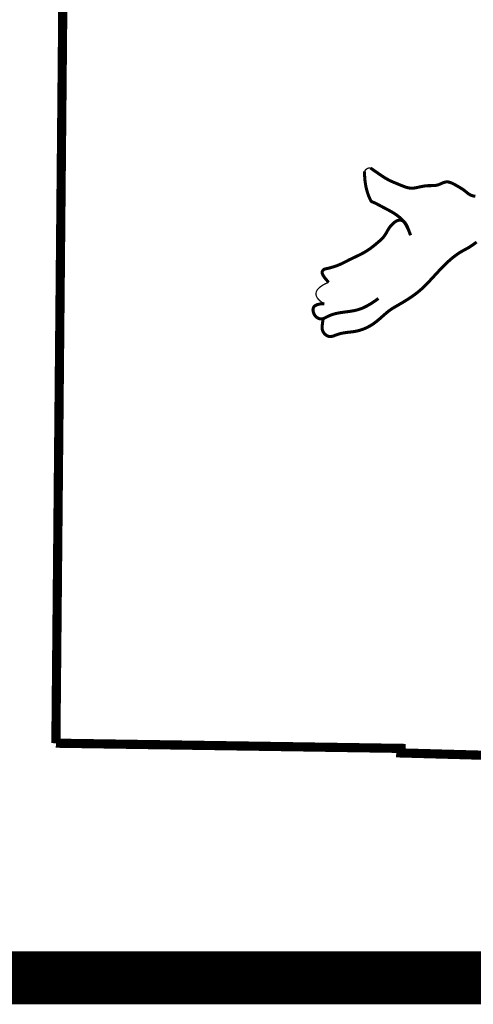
# Model space of a CAD drawing. Extents: x 0.5 to 9, y 11.5 to 22.5.
# Tile 3 of 169: x 7.044 to 7.386, y 12.727 to 13.468. Entities that reach past the tile are written whole.
import ezdxf

# ---------------------------------------------------------------- set-up
doc = ezdxf.new("R2010")
doc.units = 0
doc.header["$MEASUREMENT"] = 0
for name, color, linetype in [('BELMONT-BORDER', 5, 'CONTINUOUS'), ('BORDER', 252, 'CONTINUOUS'), ('FACE', 160, 'CONTINUOUS')]:
    doc.layers.add(name, color=color, linetype=linetype)

msp = doc.modelspace()

# ---------------------------------------------------------------- linework, layer by layer
at = {"layer": 'BELMONT-BORDER', "color": 7, "const_width": 0.00691}
for points in [[(7.07115, 12.92333), (7.07995, 13.85875), (7.34729, 13.86131), (7.34741, 13.85129), (8.16266, 13.82837), (8.16273, 13.84258), (8.31313, 13.83961)], [(7.07115, 12.92333), (7.33132, 12.91942), (7.33121, 12.91599), (7.59021, 12.90877), (7.59002, 12.90365), (8.05165, 12.88974)]]:
    msp.add_lwpolyline(points, dxfattribs=at)
at = {"layer": 'BORDER', "color": 7, "const_width": 0.04}
msp.add_lwpolyline([(1, 12.74672), (8.5, 12.74672)], dxfattribs=at)
at = {"layer": 'FACE', "color": 7}
for points, const_width in [([(7.33855, 13.30573), (7.33744, 13.30877), (7.33628, 13.31135), (7.3351, 13.31354), (7.33389, 13.31538), (7.33266, 13.31693), (7.33142, 13.31825), (7.33017, 13.31937), (7.32892, 13.32036), (7.32768, 13.32126), (7.32645, 13.32209), (7.32522, 13.32285), (7.324, 13.32357), (7.32278, 13.32425), (7.32156, 13.32491), (7.32035, 13.32555), (7.31913, 13.32618), (7.31792, 13.32682), (7.31672, 13.32746), (7.31557, 13.32808), (7.31446, 13.32866), (7.31343, 13.3292), (7.3125, 13.32968), (7.31167, 13.33009), (7.31097, 13.3304), (7.31041, 13.33063), (7.30997, 13.33079), (7.30963, 13.33092), (7.30935, 13.33105), (7.30911, 13.33122), (7.30889, 13.33147), (7.30865, 13.33182), (7.30837, 13.33232), (7.30803, 13.33299), (7.30763, 13.33383), (7.3072, 13.33483), (7.30675, 13.33599), (7.30628, 13.3373), (7.30583, 13.33874), (7.30539, 13.34032), (7.30499, 13.34202), (7.30464, 13.34384), (7.30435, 13.34576), (7.30412, 13.34779), (7.30396, 13.34992), (7.30388, 13.35214), (7.30388, 13.3539)], 0.0023), ([(7.30388, 13.3539), (7.30414, 13.35435), (7.3044, 13.35472), (7.30467, 13.35503), (7.30493, 13.35529), (7.30518, 13.3555), (7.30543, 13.35567), (7.30567, 13.35582), (7.30589, 13.35595), (7.3061, 13.35606), (7.30632, 13.35616), (7.30655, 13.35625), (7.3068, 13.35631), (7.3071, 13.35636), (7.30746, 13.35639), (7.30789, 13.35639), (7.30841, 13.35636)], 0.000969), ([(7.30841, 13.35636), (7.31058, 13.35485), (7.31304, 13.35315), (7.31508, 13.35174), (7.31679, 13.35058), (7.31824, 13.34963), (7.31951, 13.34884), (7.32066, 13.34816), (7.32177, 13.34756), (7.32284, 13.34701), (7.32389, 13.34651), (7.32492, 13.34605), (7.32594, 13.34562), (7.32695, 13.3452), (7.32797, 13.34479), (7.32899, 13.34437), (7.33003, 13.34394), (7.33107, 13.34351), (7.33212, 13.34308), (7.33315, 13.34267), (7.33418, 13.3423), (7.33518, 13.34196), (7.33614, 13.34168), (7.33708, 13.34146), (7.33796, 13.34132), (7.33882, 13.34124), (7.33964, 13.34122), (7.34045, 13.34126), (7.34125, 13.34134), (7.34205, 13.34146), (7.34287, 13.34162), (7.3437, 13.34179), (7.34457, 13.34198), (7.34546, 13.34217), (7.34637, 13.34237), (7.3473, 13.34256), (7.34825, 13.34273), (7.34921, 13.34288), (7.35017, 13.343), (7.35114, 13.34309), (7.35211, 13.34313), (7.35308, 13.34314), (7.35404, 13.34314), (7.355, 13.34315), (7.35595, 13.34318), (7.35689, 13.34325), (7.35782, 13.34338), (7.35874, 13.34358), (7.35964, 13.34386), (7.36053, 13.34421), (7.36141, 13.34458), (7.36228, 13.34497), (7.36315, 13.34533), (7.36402, 13.34563), (7.36489, 13.34585), (7.36577, 13.34596), (7.36665, 13.34594), (7.36754, 13.3458), (7.36843, 13.34555), (7.36931, 13.34522), (7.3702, 13.34482), (7.37108, 13.34438), (7.37194, 13.3439), (7.3728, 13.34342), (7.37364, 13.34293), (7.37446, 13.34246), (7.37527, 13.34199), (7.37605, 13.34152), (7.3768, 13.34106), (7.37752, 13.3406), (7.37821, 13.34013), (7.37887, 13.33966), (7.37949, 13.33919), (7.38007, 13.33873), (7.38064, 13.33827), (7.38118, 13.33782), (7.38172, 13.3374), (7.38225, 13.337), (7.38278, 13.33664), (7.38332, 13.33631), (7.38387, 13.33603), (7.38444, 13.33579), (7.38501, 13.33559), (7.3856, 13.33543), (7.3862, 13.33529), (7.3868, 13.33518), (7.3874, 13.33509)], 0.0023), ([(7.33855, 13.30573), (7.33752, 13.30868), (7.33661, 13.31102), (7.33581, 13.31283), (7.33508, 13.31419), (7.33442, 13.31517), (7.3338, 13.31586), (7.33322, 13.31632), (7.33264, 13.31664), (7.33206, 13.31688), (7.33147, 13.31705), (7.33088, 13.31714), (7.33027, 13.31716), (7.32965, 13.31709), (7.32902, 13.31695), (7.32837, 13.31672), (7.32771, 13.3164), (7.32704, 13.31599), (7.32636, 13.3155), (7.32568, 13.31494), (7.32501, 13.31431), (7.32435, 13.31364), (7.32371, 13.31292), (7.32311, 13.31216), (7.32254, 13.31138), (7.32202, 13.31059), (7.32153, 13.30978), (7.32106, 13.30898), (7.3206, 13.30817), (7.32015, 13.30737), (7.31968, 13.30658), (7.31919, 13.30582), (7.31867, 13.30508), (7.3181, 13.30436), (7.31749, 13.30368), (7.31685, 13.30301), (7.31618, 13.30237), (7.31549, 13.30174), (7.31478, 13.30112), (7.31406, 13.30051), (7.31333, 13.2999), (7.31261, 13.29929), (7.31188, 13.29869), (7.31114, 13.29809), (7.3104, 13.29749), (7.30966, 13.29691), (7.3089, 13.29633), (7.30813, 13.29576), (7.30735, 13.29521), (7.30656, 13.29467), (7.30574, 13.29414), (7.30491, 13.29363), (7.30406, 13.29312), (7.30319, 13.29263), (7.30229, 13.29214), (7.30136, 13.29165), (7.3004, 13.29116), (7.29942, 13.29068), (7.29841, 13.29019), (7.29739, 13.28971), (7.29636, 13.28922), (7.29533, 13.28873), (7.29431, 13.28825), (7.29331, 13.28776), (7.29232, 13.28728), (7.29137, 13.28679), (7.29043, 13.28631), (7.28951, 13.28583), (7.28858, 13.28536), (7.28766, 13.28489), (7.28671, 13.28443), (7.28574, 13.28399), (7.28473, 13.28355), (7.28368, 13.28314), (7.2826, 13.28274), (7.28152, 13.28237), (7.28044, 13.28202), (7.2794, 13.2817), (7.27841, 13.28141), (7.27748, 13.28117), (7.27664, 13.28096), (7.27591, 13.2808), (7.27526, 13.28067), (7.2747, 13.28054), (7.2742, 13.28042), (7.27375, 13.28027), (7.27335, 13.28008), (7.27297, 13.27983), (7.2726, 13.27951), (7.27225, 13.27909), (7.27199, 13.27854), (7.27189, 13.27783), (7.27204, 13.27691), (7.27253, 13.27574), (7.27343, 13.27429), (7.27483, 13.27251), (7.27682, 13.27037)], 0.0023), ([(7.27262, 13.24265), (7.27231, 13.24064), (7.27208, 13.23895), (7.27194, 13.23754), (7.2719, 13.23636), (7.27195, 13.23537), (7.27208, 13.23453), (7.27231, 13.23379), (7.27263, 13.23311), (7.27304, 13.23245), (7.27353, 13.23182), (7.27409, 13.23124), (7.27471, 13.23072), (7.27539, 13.23028), (7.27611, 13.22993), (7.27686, 13.22968), (7.27764, 13.22955), (7.27844, 13.22956), (7.27925, 13.22967), (7.28009, 13.22988), (7.28096, 13.23016), (7.28185, 13.23048), (7.28278, 13.23083), (7.28375, 13.23117), (7.28475, 13.2315), (7.28581, 13.23178), (7.28689, 13.23202), (7.288, 13.23223), (7.28912, 13.23241), (7.29024, 13.23257), (7.29135, 13.23271), (7.29243, 13.23283), (7.29348, 13.23296), (7.29449, 13.23308), (7.29547, 13.23321), (7.29643, 13.23336), (7.29738, 13.23352), (7.29835, 13.23372), (7.29933, 13.23396), (7.30034, 13.23424), (7.30141, 13.23458), (7.30253, 13.23497), (7.3037, 13.23543), (7.30492, 13.23596), (7.30617, 13.23656), (7.30746, 13.23724), (7.30877, 13.23799), (7.31009, 13.23883), (7.31143, 13.23976), (7.31276, 13.24077), (7.31408, 13.24185), (7.3154, 13.24297), (7.3167, 13.2441), (7.31797, 13.24523), (7.31922, 13.24633), (7.32043, 13.24737), (7.32161, 13.24833), (7.32274, 13.24919), (7.32385, 13.24997), (7.32495, 13.25069), (7.32607, 13.25138), (7.32723, 13.25207), (7.32845, 13.25277), (7.32974, 13.25351), (7.33114, 13.25432), (7.33265, 13.25521), (7.33426, 13.25619), (7.33593, 13.25723), (7.33765, 13.25834), (7.33938, 13.25951), (7.3411, 13.26071), (7.34278, 13.26195), (7.34439, 13.26322), (7.34593, 13.2645), (7.34739, 13.2658), (7.34879, 13.26712), (7.35015, 13.26847), (7.35149, 13.26986), (7.35282, 13.27127), (7.35417, 13.27272), (7.35554, 13.27422), (7.35696, 13.27575), (7.35841, 13.27732), (7.35988, 13.27889), (7.36136, 13.28044), (7.36284, 13.28197), (7.36431, 13.28345), (7.36576, 13.28486), (7.36718, 13.28619), (7.36855, 13.28741), (7.36987, 13.28853), (7.37115, 13.28956), (7.37239, 13.29049), (7.37358, 13.29135), (7.37472, 13.29213), (7.37582, 13.29283), (7.37687, 13.29347), (7.37788, 13.29405), (7.37886, 13.29459), (7.37982, 13.2951), (7.38076, 13.29561), (7.38171, 13.29614), (7.38268, 13.2967), (7.38368, 13.29731), (7.38471, 13.298), (7.38581, 13.29877), (7.38701, 13.29965), (7.38838, 13.30064)], 0.0023), ([(7.27682, 13.27037), (7.27442, 13.26931), (7.27241, 13.26823), (7.27076, 13.26715), (7.26946, 13.26607), (7.26848, 13.26498), (7.2678, 13.2639), (7.2674, 13.26283), (7.26726, 13.26176), (7.26736, 13.26071), (7.26769, 13.25967), (7.26822, 13.25866), (7.26895, 13.25769), (7.26987, 13.25676), (7.27096, 13.25587), (7.2722, 13.25505), (7.27359, 13.25429)], 0.000969), ([(7.27359, 13.25429), (7.27047, 13.25408), (7.26818, 13.25355), (7.26659, 13.25275), (7.2656, 13.25175), (7.2651, 13.25063), (7.26499, 13.24946), (7.26515, 13.24831), (7.26548, 13.24724), (7.26588, 13.24632), (7.26633, 13.24555), (7.26681, 13.2449), (7.26732, 13.24437), (7.26785, 13.24394), (7.26837, 13.2436), (7.26889, 13.24334), (7.26939, 13.24313), (7.26986, 13.24297), (7.27031, 13.24286), (7.27074, 13.24279), (7.27117, 13.24277), (7.27159, 13.24279), (7.27203, 13.24286), (7.27248, 13.24297), (7.27295, 13.24313), (7.27345, 13.24333), (7.27398, 13.24358), (7.27454, 13.24385), (7.27513, 13.24414), (7.27575, 13.24445), (7.2764, 13.24477), (7.27708, 13.24509), (7.2778, 13.2454), (7.27854, 13.24569), (7.27931, 13.24597), (7.28012, 13.24624), (7.28097, 13.24649), (7.28185, 13.24672), (7.28277, 13.24695), (7.28374, 13.24715), (7.28475, 13.24734), (7.2858, 13.24752), (7.28689, 13.24768), (7.28801, 13.24784), (7.28915, 13.24799), (7.29031, 13.24814), (7.29148, 13.2483), (7.29264, 13.24846), (7.2938, 13.24864), (7.29494, 13.24883), (7.29608, 13.24905), (7.29722, 13.24929), (7.29837, 13.24958), (7.29953, 13.24992), (7.30071, 13.25031), (7.30192, 13.25078), (7.30317, 13.25131), (7.30447, 13.25193), (7.3058, 13.25263), (7.30717, 13.2534), (7.30857, 13.25423), (7.30999, 13.25514), (7.31142, 13.2561), (7.31287, 13.25712), (7.31433, 13.25819)], 0.0023)]:
    msp.add_lwpolyline(points, dxfattribs=dict(at, const_width=const_width))

doc.saveas('drawing.dxf')
